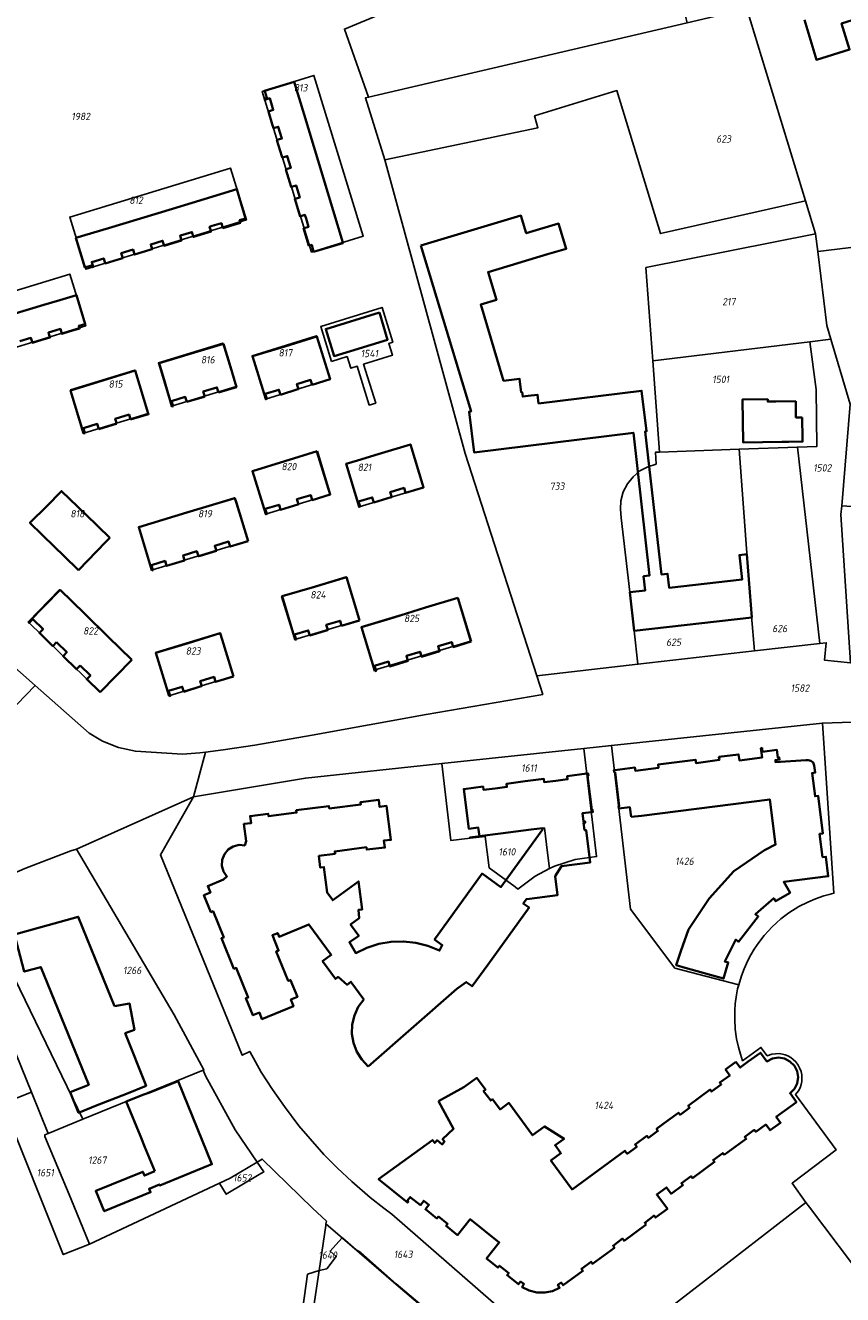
# Model space of a CAD drawing. Extents: x 177930 to 190767, y 381068 to 392034.
# Tile 138 of 256: x 183128 to 183328, y 386280 to 386591. Entities that reach past the tile are written whole.
import ezdxf
from ezdxf.enums import TextEntityAlignment as Align

# ---------------------------------------------------------------- set-up
doc = ezdxf.new("R2010")
doc.units = 0
for name, color, linetype, lineweight in [('B-XX-KG-GRENS_PERCEEL-GV', 150, 'Continuous', 25), ('B-XX-KG-GRENS_PERCEEL-S', 150, 'Continuous', 25), ('B-XX-OG-BEBOUWING-G', 7, 'Continuous', 35)]:
    doc.layers.add(name, color=color, linetype=linetype, lineweight=lineweight)
doc.styles.add('NLCS-ISO', font='NLCS-ISO.ttf', dxfattribs={"height": 1.8})

# ---------------------------------------------------------------- blocks, each defined once
blk = doc.blocks.new('SKG-PERCEELNUMMER-SO')
at = {"layer": 'DefPoints'}
blk.add_point((0, 0), dxfattribs=at)
at = {"style": 'NLCS-ISO', "oblique": 10, "flags": 1}
blk.add_attdef('GEMEENTECODE', text='', height=1.8, dxfattribs=at).set_placement((-0.5, 2.55), align=Align.MIDDLE_RIGHT)
blk.add_attdef('SECTIE', text='', height=1.8, dxfattribs=at).set_placement((0.5, 2.5), align=Align.MIDDLE_LEFT)
at = {"style": 'NLCS-ISO', "oblique": 10}
blk.add_attdef('PERCEELNUMMER', text='', height=1.8, dxfattribs=at).set_placement((0, 0), align=Align.MIDDLE_CENTER)

msp = doc.modelspace()

# ---------------------------------------------------------------- linework, layer by layer
at = {"layer": 'B-XX-KG-GRENS_PERCEEL-GV'}
for points in [[(183339.36, 386679.92), (183311.25, 386667.92), (183286.25, 386657.36), (183282.208, 386671.109), (183280.64, 386670.258), (183282.945, 386663.338), (183286.749, 386651.519), (183290.641, 386639.859), (183304.865, 386594.954), (183319.273, 386547.916), (183321.737, 386539.871), (183322.281, 386535.472), (183344.617, 386538.171)], [(183105.247, 386451.484), (183130.498, 386429.169), (183143.726, 386417.479), (183147.001, 386415.503), (183150.936, 386413.99), (183155.061, 386413.071), (183166.606, 386412.346), (183170.893, 386412.692), (183172.267, 386412.867), (183176.57, 386413.415), (183184.363, 386414.566), (183198.423, 386417.042), (183226.295, 386422.099), (183254.879, 386426.987), (183253.407, 386431.57), (183235.92, 386486.004), (183216.235, 386557.941), (183211.428, 386573.129), (183212.215, 386573.313), (183206.281, 386589.991), (183285.054, 386622.786)], [(183121.519, 386419.977), (183130.498, 386429.169), (183105.247, 386451.484)], [(183330.324, 386434.745), (183323.904, 386435.396), (183324.346, 386439.632), (183322.77, 386439.453), (183306.743, 386437.631), (183278.214, 386434.389), (183253.407, 386431.57), (183254.879, 386426.987), (183226.295, 386422.099), (183198.423, 386417.042), (183184.363, 386414.566), (183176.57, 386413.415), (183172.267, 386412.867), (183169.3, 386401.88), (183196.72, 386406.5), (183230.192, 386410.061), (183264.995, 386413.764), (183271.707, 386414.478), (183323.416, 386419.979), (183340.191, 386420.556)], [(183127.944, 386384.376), (183139.27, 386388.651), (183140.664, 386389.103), (183169.3, 386401.88), (183172.267, 386412.867), (183170.893, 386412.692), (183166.606, 386412.346), (183155.061, 386413.071), (183150.936, 386413.99), (183147.001, 386415.503), (183143.726, 386417.479), (183130.498, 386429.169), (183121.519, 386419.977)], [(183340.191, 386420.556), (183323.416, 386419.979), (183326.26, 386378.278), (183325.101, 386378.006), (183323.791, 386377.614), (183321.762, 386376.892), (183319.813, 386376.078), (183317.66, 386375.035), (183315.188, 386373.473), (183313.245, 386371.971), (183312.16, 386371.017), (183311.042, 386370.005), (183310.174, 386369.08), (183309.185, 386367.89), (183307.875, 386366.228), (183306.718, 386364.583), (183305.914, 386363.214), (183305.164, 386361.839), (183304.24, 386359.761), (183303.613, 386358.056), (183302.941, 386355.836), (183302.657, 386354.871), (183302.367, 386353.412), (183302.064, 386351.151), (183301.937, 386349.541), (183301.928, 386347.368), (183302.055, 386344.948), (183302.367, 386342.629), (183302.836, 386340.549), (183303.361, 386338.832), (183303.867, 386337.234), (183308.364, 386340.527), (183309.901, 386338.429), (183311.023, 386338.829), (183311.946, 386338.973), (183312.798, 386338.988), (183313.619, 386338.855), (183314.291, 386338.67), (183314.925, 386338.415), (183315.646, 386338.023), (183316.281, 386337.543), (183316.912, 386336.948), (183317.469, 386336.199), (183317.81, 386335.533), (183318.18, 386334.594), (183318.353, 386333.829), (183318.413, 386333.089), (183318.352, 386332.153), (183318.188, 386331.386), (183317.944, 386330.64), (183317.544, 386329.905), (183316.847, 386328.942), (183326.76, 386315.403), (183315.998, 386307.216), (183319.401, 386302.541), (183320.264, 386301.355), (183334.552, 386282.439)], [(183266.634, 386261.693), (183319.401, 386302.541), (183315.998, 386307.216), (183326.76, 386315.403), (183316.847, 386328.942), (183317.544, 386329.905), (183317.944, 386330.64), (183318.188, 386331.386), (183318.352, 386332.153), (183318.413, 386333.089), (183318.353, 386333.829), (183318.18, 386334.594), (183317.81, 386335.533), (183317.469, 386336.199), (183316.912, 386336.948), (183316.281, 386337.543), (183315.646, 386338.023), (183314.925, 386338.415), (183314.291, 386338.67), (183313.619, 386338.855), (183312.798, 386338.988), (183311.946, 386338.973), (183311.023, 386338.829), (183309.901, 386338.429), (183308.364, 386340.527), (183303.867, 386337.234), (183303.361, 386338.832), (183302.836, 386340.549), (183302.367, 386342.629), (183302.055, 386344.948), (183301.928, 386347.368), (183301.937, 386349.541), (183302.064, 386351.151), (183302.367, 386353.412), (183302.657, 386354.871), (183302.941, 386355.836), (183287.3, 386359.9), (183276.4, 386374.35), (183271.707, 386414.478), (183264.995, 386413.764), (183268.1, 386387.25), (183262.831, 386386.538), (183257.76, 386384.94), (183256.56, 386384.321), (183253.038, 386382.504), (183248.8, 386379.3), (183248.1, 386379.819), (183241.8, 386384.5), (183240.8, 386392.2), (183237.079, 386391.757), (183232.4, 386391.2), (183230.192, 386410.061), (183196.72, 386406.5), (183169.3, 386401.88), (183161.19, 386387.73), (183181.24, 386338.59), (183183.09, 386339.5), (183185.918, 386334.448), (183188.627, 386330.223), (183191.618, 386326.052), (183195.14, 386321.296), (183197.88, 386318.08), (183201.234, 386314.271), (183204.589, 386310.924), (183208.13, 386307.63), (183212.622, 386303.74), (183215.917, 386301.089), (183217.91, 386299.69), (183263.93, 386259.6)], [(183263.93, 386259.6), (183217.91, 386299.69), (183215.917, 386301.089), (183212.622, 386303.74), (183208.13, 386307.63), (183204.589, 386310.924), (183201.234, 386314.271), (183197.88, 386318.08), (183195.14, 386321.296), (183191.618, 386326.052), (183188.627, 386330.223), (183185.918, 386334.448), (183183.09, 386339.5), (183181.24, 386338.59), (183161.19, 386387.73), (183169.3, 386401.88), (183140.664, 386389.103), (183164.534, 386348.484), (183171.853, 386335.012), (183171.715, 386334.953), (183172.285, 386333.526), (183179.496, 386320.344), (183184.881, 386312.4), (183186.165, 386313.157), (183198.45, 386301.105), (183201.863, 386297.923), (183201.765, 386297.265), (183205.801, 386293.793), (183205.932, 386293.771), (183209.155, 386290.941), (183210.328, 386290.249), (183218.948, 386282.595), (183224.789, 386277.651)], [(183194.039, 386262.042), (183197.245, 386284.949), (183200.075, 386285.846), (183201.713, 386296.913), (183201.765, 386297.265), (183201.863, 386297.923), (183198.45, 386301.105), (183186.165, 386313.157), (183184.881, 386312.4), (183186.51, 386309.993), (183185.438, 386309.357), (183177.352, 386304.554), (183175.759, 386307.087), (183175.643, 386307.272), (183143.799, 386292.341), (183137.398, 386289.736), (183122.578, 386326.758), (183129.576, 386329.563), (183110.49, 386376.501)]]:
    msp.add_lwpolyline(points, dxfattribs=at)
for points in [[(183291.8, 386596.78), (183292.861, 386597.093), (183292.701, 386597.62), (183285.054, 386622.786), (183206.281, 386589.991), (183212.215, 386573.313), (183290.3, 386591.552), (183289.8, 386593.45), (183289.14, 386595.99)], [(183212.215, 386573.313), (183211.428, 386573.129), (183216.235, 386557.941), (183253.706, 386565.818), (183252.898, 386568.77), (183273.083, 386574.913), (183283.733, 386539.887), (183319.273, 386547.916), (183304.865, 386594.954), (183290.3, 386591.552)], [(183210.918, 386539.231), (183198.831, 386578.65), (183186.171, 386574.716), (183198.256, 386535.379)], [(183198.256, 386535.379), (183186.171, 386574.716), (183198.831, 386578.65), (183210.918, 386539.231)], [(183321.737, 386539.871), (183319.273, 386547.916), (183283.733, 386539.887), (183273.083, 386574.913), (183252.898, 386568.77), (183253.706, 386565.818), (183216.235, 386557.941), (183235.92, 386486.004), (183253.407, 386431.57), (183278.214, 386434.389), (183277.32, 386442.57), (183276.27, 386452.04), (183274.149, 386470.268), (183273.954, 386472.398), (183274.048, 386474.438), (183274.636, 386476.599), (183275.66, 386478.62), (183277.022, 386480.315), (183278.69, 386481.728), (183280.654, 386482.77), (183282.663, 386483.402), (183282.555, 386486.343), (183283.526, 386486.379), (183281.878, 386508.689), (183280.188, 386531.569)], [(183182.293, 386543.247), (183178.405, 386555.941), (183138.969, 386543.923), (183142.888, 386531.175)], [(183142.888, 386531.175), (183138.969, 386543.923), (183178.405, 386555.941), (183182.293, 386543.247)], [(183322.281, 386535.472), (183321.737, 386539.871), (183280.188, 386531.569), (183281.878, 386508.689), (183320.372, 386513.384), (183325.519, 386514.012), (183324.519, 386517.39)], [(183366.441, 386501.357), (183365.988, 386505.267), (183354.707, 386539.375), (183344.617, 386538.171), (183322.281, 386535.472), (183324.519, 386517.39), (183325.519, 386514.012), (183330.241, 386498.066), (183328.223, 386473.188), (183361.795, 386471.001), (183367.41, 386470.61), (183367.907, 386478.151), (183368.35, 386484.87)], [(183142.903, 386517.329), (183138.987, 386529.98), (183099.621, 386517.921), (183103.513, 386505.213)], [(183103.513, 386505.213), (183099.621, 386517.921), (183138.987, 386529.98), (183142.903, 386517.329)], [(183203.114, 386508.57), (183206.958, 386509.769), (183207.85, 386506.911), (183209.418, 386507.4), (183212.389, 386497.877), (183213.957, 386498.366), (183210.986, 386507.889), (183218.061, 386510.097), (183217.169, 386512.956), (183218.125, 386513.254), (183215.503, 386521.811), (183200.487, 386517.094)], [(183203.114, 386508.57), (183200.487, 386517.094), (183215.503, 386521.811), (183218.125, 386513.254), (183217.169, 386512.956), (183218.061, 386510.097), (183210.986, 386507.889), (183213.957, 386498.366), (183212.389, 386497.877), (183209.418, 386507.4), (183207.85, 386506.911), (183206.958, 386509.769)], [(183183.659, 386509.92), (183186.966, 386499.331), (183202.727, 386504.224), (183199.425, 386514.847)], [(183186.966, 386499.331), (183183.659, 386509.92), (183199.425, 386514.847), (183202.727, 386504.224)], [(183163.947, 386497.6), (183160.708, 386508.2), (183176.494, 386513.049), (183179.753, 386502.454)], [(183160.708, 386508.2), (183163.947, 386497.6), (183179.753, 386502.454), (183176.494, 386513.049)], [(183283.526, 386486.379), (183302.989, 386487.079), (183317.309, 386487.594), (183322.062, 386487.765), (183321.866, 386501.674), (183320.372, 386513.384), (183281.878, 386508.689)], [(183320.372, 386513.384), (183321.866, 386501.674), (183322.062, 386487.765), (183317.309, 386487.594), (183322.77, 386439.453), (183324.346, 386439.632), (183323.904, 386435.396), (183330.324, 386434.745), (183327.974, 386471.098), (183328.223, 386473.188), (183330.241, 386498.066), (183325.519, 386514.012)], [(183142.437, 386490.994), (183139.188, 386501.59), (183154.965, 386506.436), (183158.213, 386495.839)], [(183139.188, 386501.59), (183142.437, 386490.994), (183158.213, 386495.839), (183154.965, 386506.436)], [(183209.87, 386472.92), (183206.68, 386483.45), (183222.48, 386488.25), (183225.68, 386477.71)], [(183225.68, 386477.71), (183222.48, 386488.25), (183206.68, 386483.45), (183209.87, 386472.92)], [(183283.526, 386486.379), (183282.555, 386486.343), (183282.663, 386483.402), (183280.654, 386482.77), (183278.69, 386481.728), (183277.022, 386480.315), (183275.66, 386478.62), (183274.636, 386476.599), (183274.048, 386474.438), (183273.954, 386472.398), (183274.149, 386470.268), (183276.27, 386452.04), (183277.32, 386442.57), (183278.214, 386434.389), (183306.743, 386437.631), (183306.065, 386446.174), (183302.989, 386487.079)], [(183302.989, 386487.079), (183306.065, 386446.174), (183306.743, 386437.631), (183322.77, 386439.453), (183317.309, 386487.594)], [(183202.698, 386475.988), (183199.477, 386486.537), (183183.668, 386481.711), (183186.917, 386471.126)], [(183186.917, 386471.126), (183183.668, 386481.711), (183199.477, 386486.537), (183202.698, 386475.988)], [(183148.762, 386465.331), (183136.962, 386476.918), (183129.199, 386469.046), (183141.016, 386457.444)], [(183129.199, 386469.046), (183136.962, 386476.918), (183148.762, 386465.331), (183141.016, 386457.444)], [(183159.034, 386457.408), (183155.8, 386467.973), (183179.367, 386475.161), (183182.601, 386464.594)], [(183182.601, 386464.594), (183179.367, 386475.161), (183155.8, 386467.973), (183159.034, 386457.408)], [(183372.672, 386460.398), (183367.47, 386470.61), (183367.41, 386470.61), (183361.795, 386471.001), (183328.223, 386473.188), (183327.974, 386471.098), (183330.324, 386434.745), (183342.224, 386433.539), (183342.658, 386447.038), (183357.043, 386446.174), (183358.368, 386458.414), (183366.55, 386459.943)], [(183209.915, 386445.183), (183206.72, 386455.765), (183190.906, 386450.984), (183194.099, 386440.41)], [(183194.099, 386440.41), (183190.906, 386450.984), (183206.72, 386455.765), (183209.915, 386445.183)], [(183154.11, 386435.481), (183136.491, 386452.691), (183128.783, 386444.759), (183146.42, 386427.566)], [(183128.783, 386444.759), (183136.491, 386452.691), (183154.11, 386435.481), (183146.42, 386427.566)], [(183213.617, 386432.927), (183210.418, 386443.518), (183233.98, 386450.646), (183237.177, 386440.067)], [(183237.177, 386440.067), (183233.98, 386450.646), (183210.418, 386443.518), (183213.617, 386432.927)], [(183179.049, 386431.483), (183175.847, 386442.04), (183160.011, 386437.261), (183163.227, 386426.681)], [(183163.227, 386426.681), (183160.011, 386437.261), (183175.847, 386442.04), (183179.049, 386431.483)], [(183302.941, 386355.836), (183303.613, 386358.056), (183304.24, 386359.761), (183305.164, 386361.839), (183305.914, 386363.214), (183306.718, 386364.583), (183307.875, 386366.228), (183309.185, 386367.89), (183310.174, 386369.08), (183311.042, 386370.005), (183312.16, 386371.017), (183313.245, 386371.971), (183315.188, 386373.473), (183317.66, 386375.035), (183319.813, 386376.078), (183321.762, 386376.892), (183323.791, 386377.614), (183325.101, 386378.006), (183326.26, 386378.278), (183323.416, 386419.979), (183271.707, 386414.478), (183276.4, 386374.35), (183287.3, 386359.9)], [(183237.079, 386391.757), (183237.004, 386391.979), (183255.305, 386394.285), (183256.077, 386388.155), (183256.56, 386384.321), (183257.76, 386384.94), (183262.831, 386386.538), (183268.1, 386387.25), (183264.995, 386413.764), (183230.192, 386410.061), (183232.4, 386391.2)], [(183237.079, 386391.757), (183240.8, 386392.2), (183241.8, 386384.5), (183248.1, 386379.819), (183248.8, 386379.3), (183253.038, 386382.504), (183256.56, 386384.321), (183256.077, 386388.155), (183255.305, 386394.285), (183237.004, 386391.979)], [(183115.053, 386378.685), (183142.163, 386322.908), (183171.715, 386334.953), (183171.853, 386335.012), (183164.534, 386348.484), (183140.664, 386389.103), (183139.27, 386388.651), (183127.944, 386384.376), (183116.686, 386379.468)], [(183115.053, 386378.685), (183110.49, 386376.501), (183129.576, 386329.563), (183133.706, 386319.441), (183142.163, 386322.908)], [(183133.706, 386319.441), (183132.896, 386319.108), (183132.85, 386318.659), (183139.216, 386303.473), (183143.799, 386292.341), (183175.643, 386307.272), (183178.262, 386308.5), (183184.881, 386312.4), (183179.496, 386320.344), (183172.285, 386333.526), (183171.715, 386334.953), (183142.163, 386322.908)], [(183133.706, 386319.441), (183129.576, 386329.563), (183122.578, 386326.758), (183137.398, 386289.736), (183143.799, 386292.341), (183139.216, 386303.473), (183132.85, 386318.659), (183132.896, 386319.108)], [(183186.51, 386309.993), (183184.881, 386312.4), (183178.262, 386308.5), (183175.643, 386307.272), (183175.759, 386307.087), (183177.352, 386304.554), (183185.438, 386309.357)], [(183266.634, 386261.693), (183285.985, 386238.758), (183286.028, 386238.523), (183336.295, 386279.938), (183334.552, 386282.439), (183320.264, 386301.355), (183319.401, 386302.541)], [(183201.713, 386296.913), (183200.075, 386285.846), (183201.941, 386286.256), (183204.284, 386289.257), (183202.784, 386290.61), (183205.669, 386293.817), (183205.801, 386293.793), (183201.765, 386297.265)], [(183196.706, 386263.087), (183194.96, 386251.281), (183192.063, 386231.7), (183236.751, 386254.953), (183237.864, 386255.604), (183238.098, 386255.696), (183243.123, 386261.225), (183243.269, 386261.573), (183225.473, 386276.876), (183218.894, 386282.534), (183205.801, 386293.793), (183205.669, 386293.817), (183202.784, 386290.61), (183204.284, 386289.257), (183201.941, 386286.256), (183200.075, 386285.846)], [(183225.473, 386276.876), (183243.269, 386261.573), (183243.283, 386261.607), (183243.096, 386261.78), (183229.118, 386274.134), (183228.873, 386274.144), (183228.617, 386274.624), (183225.51, 386276.918), (183224.789, 386277.651), (183218.948, 386282.595), (183210.328, 386290.249), (183209.155, 386290.941), (183205.932, 386293.771), (183205.801, 386293.793), (183218.894, 386282.534)], [(183192.063, 386231.7), (183194.96, 386251.281), (183196.706, 386263.087), (183200.075, 386285.846), (183197.245, 386284.949), (183194.039, 386262.042), (183192.259, 386251.569), (183191.839, 386249.395), (183187.97, 386229.306), (183189.556, 386230.243), (183190.281, 386230.773)]]:
    msp.add_lwpolyline(points, close=True, dxfattribs=at)
at = {"layer": 'B-XX-OG-BEBOUWING-G'}
for points in [[(183319, 386592.232), (183321.96, 386582.497), (183330.069, 386584.973), (183328.108, 386591.392), (183332.034, 386592.591), (183331.023, 386595.903)], [(183193.997, 386577.091), (183186.715, 386574.892), (183186.757, 386574.751)], [(183196.419, 386569.07), (183193.997, 386577.091)], [(183186.757, 386574.751), (183187.249, 386573.122), (183186.7, 386572.957)], [(183186.7, 386572.957), (183186.778, 386572.698)], [(183186.778, 386572.698), (183186.78, 386572.698), (183187.985, 386573.063), (183188.852, 386570.19), (183187.646, 386569.826)], [(183187.646, 386569.826), (183188.589, 386566.705)], [(183198.784, 386561.241), (183196.419, 386569.07)], [(183188.589, 386566.705), (183188.887, 386565.717)], [(183188.887, 386565.717), (183190.093, 386566.081), (183190.969, 386563.181), (183189.832, 386562.837)], [(183189.832, 386562.837), (183189.763, 386562.816), (183190.953, 386558.876)], [(183201.148, 386553.412), (183198.784, 386561.241)], [(183190.953, 386558.876), (183191.061, 386558.518), (183191.154, 386558.546)], [(183191.154, 386558.546), (183192.267, 386558.882), (183193.143, 386555.982), (183192.03, 386555.646)], [(183192.03, 386555.646), (183191.937, 386555.618), (183193.235, 386551.319), (183193.361, 386551.357)], [(183203.512, 386545.583), (183201.148, 386553.412)], [(183179.956, 386550.743), (183171.944, 386548.325)], [(183182.091, 386543.619), (183179.956, 386550.743)], [(183193.361, 386551.357), (183194.441, 386551.684), (183194.523, 386551.411)], [(183194.523, 386551.411), (183195.329, 386548.745), (183194.25, 386548.419)], [(183164.13, 386545.967), (183156.316, 386543.608)], [(183171.944, 386548.325), (183164.13, 386545.967)], [(183194.25, 386548.419), (183194.123, 386548.381), (183195.412, 386544.111), (183195.575, 386544.16)], [(183156.316, 386543.608), (183148.501, 386541.25)], [(183173.92, 386541.778), (183176.143, 386542.444), (183176.505, 386541.237), (183180.807, 386542.527), (183180.612, 386543.176), (183182.091, 386543.619)], [(183195.575, 386544.16), (183196.619, 386544.475), (183196.889, 386543.582)], [(183196.889, 386543.582), (183197.498, 386541.565), (183196.452, 386541.25)], [(183205.897, 386537.687), (183203.512, 386545.583)], [(183304.924, 386461.346), (183303.069, 386461.137), (183303.745, 386455.13), (183285.858, 386453.115), (183285.469, 386456.562), (183283.96, 386456.392), (183279.992, 386491.433), (183280.349, 386491.477), (183279.132, 386501.403), (183253.881, 386498.305), (183253.622, 386500.42), (183251.29, 386500.134), (183249.99, 386499.975), (183249.861, 386501.026), (183249.643, 386500.999), (183249.235, 386504.315), (183245.284, 386503.827), (183239.691, 386522.49), (183243.532, 386523.642), (183241.491, 386530.453), (183256.057, 386534.821), (183260.639, 386536.195), (183258.791, 386542.357), (183250.834, 386539.97), (183249.533, 386544.305), (183225.005, 386536.946)], [(183148.501, 386541.25), (183140.501, 386538.835)], [(183166.102, 386539.434), (183168.92, 386540.279), (183169.282, 386539.072), (183173.602, 386540.367), (183173.24, 386541.574), (183173.92, 386541.778)], [(183196.452, 386541.25), (183196.291, 386541.201), (183197.59, 386536.903), (183197.771, 386536.958)], [(183140.501, 386538.835), (183142.674, 386531.586)], [(183158.647, 386535.883), (183159.177, 386536.042), (183158.815, 386537.249), (183161.717, 386538.12), (183162.079, 386536.913), (183166.389, 386538.205), (183166.028, 386539.412), (183166.102, 386539.434)], [(183197.771, 386536.958), (183198.27, 386537.108), (183198.742, 386535.39)], [(183198.742, 386535.39), (183205.935, 386537.562), (183205.897, 386537.687)], [(183225.005, 386536.946), (183237.34, 386496.31), (183236.84, 386496.25), (183238.06, 386486.3), (183277.11, 386491.08), (183281.07, 386456.15), (183279.62, 386455.94), (183280, 386452.49), (183276.27, 386452.04), (183277.32, 386442.57), (183306.093, 386445.826)], [(183143.205, 386531.745), (183144.357, 386532.09), (183144.492, 386531.64), (183144.751, 386531.718), (183144.389, 386532.925), (183147.301, 386533.798), (183147.663, 386532.591), (183150.828, 386533.54)], [(183150.828, 386533.54), (183151.964, 386533.88), (183151.602, 386535.087), (183154.495, 386535.954), (183154.856, 386534.747), (183158.647, 386535.883)], [(183142.674, 386531.586), (183143.205, 386531.745)], [(183140.632, 386524.84), (183136.53, 386523.603), (183132.62, 386522.423)], [(183142.777, 386517.728), (183140.632, 386524.84)], [(183132.62, 386522.423), (183124.8, 386520.065)], [(183134.591, 386515.891), (183136.682, 386516.522), (183137.046, 386515.316), (183138.864, 386515.864), (183141.395, 386516.627), (183141.206, 386517.254), (183142.777, 386517.728)], [(183126.77, 386513.533), (183129.454, 386514.342), (183129.817, 386513.136), (183131.044, 386513.506), (183134.116, 386514.432), (183133.752, 386515.638), (183134.591, 386515.891)], [(183199.541, 386514.706), (183191.65, 386512.264)], [(183198.391, 386502.824), (183202.795, 386504.186), (183199.541, 386514.706)], [(183176.647, 386512.886), (183168.748, 386510.501)], [(183175.428, 386500.973), (183179.844, 386502.298), (183178.111, 386508.036), (183176.647, 386512.886)], [(183191.65, 386512.264), (183183.756, 386509.822)], [(183163.316, 386508.861), (183160.907, 386508.133), (183162.095, 386504.054), (183163.993, 386497.542), (183164.289, 386497.631)], [(183168.748, 386510.501), (183163.316, 386508.861)], [(183183.756, 386509.822), (183187.016, 386499.305), (183187.281, 386499.387)], [(183155.045, 386506.349), (183147.09, 386503.908)], [(183153.868, 386494.314), (183158.29, 386495.618), (183158.222, 386495.842), (183155.045, 386506.349)], [(183147.09, 386503.908), (183139.155, 386501.474)], [(183172.066, 386499.965), (183171.699, 386501.191), (183175.061, 386502.199), (183175.428, 386500.973)], [(183195.038, 386501.787), (183194.659, 386503.009), (183198.013, 386504.047), (183198.391, 386502.824)], [(183139.155, 386501.474), (183142.389, 386490.929), (183142.713, 386491.024)], [(183164.289, 386497.631), (183163.921, 386498.857), (183167.283, 386499.866), (183167.651, 386498.64)], [(183167.651, 386498.64), (183171.94, 386499.927)], [(183171.94, 386499.927), (183172.066, 386499.965)], [(183187.281, 386499.387), (183186.902, 386500.61), (183190.255, 386501.647), (183190.634, 386500.424)], [(183190.634, 386500.424), (183194.904, 386501.746)], [(183194.904, 386501.746), (183195.038, 386501.787)], [(183316.88, 386498.826), (183311.987, 386498.752), (183310.031, 386498.722), (183310.022, 386499.322), (183303.823, 386499.225), (183303.984, 386488.715), (183313.513, 386488.862), (183315.235, 386488.889)], [(183318.489, 386494.872), (183316.941, 386494.848), (183316.88, 386498.826)], [(183142.713, 386491.024), (183142.351, 386492.252), (183145.717, 386493.245), (183146.079, 386492.017)], [(183146.079, 386492.017), (183150.352, 386493.277)], [(183150.501, 386493.321), (183150.139, 386494.549), (183153.506, 386495.541), (183153.868, 386494.314)], [(183150.352, 386493.277), (183150.501, 386493.321)], [(183318.569, 386489.643), (183318.489, 386494.872)], [(183217.776, 386475.314), (183217.905, 386475.353), (183217.533, 386476.578), (183220.893, 386477.596), (183221.264, 386476.371), (183225.676, 386477.709), (183222.482, 386488.248), (183214.579, 386485.85)], [(183315.235, 386488.889), (183318.58, 386488.94), (183318.569, 386489.643)], [(183191.664, 386484.13), (183183.755, 386481.711), (183186.998, 386471.124), (183187.279, 386471.21), (183186.905, 386472.434), (183190.261, 386473.461), (183190.635, 386472.237), (183194.902, 386473.542)], [(183199.572, 386486.548), (183191.664, 386484.13)], [(183194.902, 386473.542), (183195.044, 386473.585), (183194.67, 386474.809), (183198.026, 386475.835), (183198.4, 386474.611), (183202.809, 386475.959), (183199.572, 386486.548)], [(183209.518, 386484.315), (183206.679, 386483.453), (183209.872, 386472.919), (183209.89, 386472.925)], [(183214.579, 386485.85), (183209.518, 386484.315)], [(183136.983, 386476.815), (183136.96, 386476.791), (183133.485, 386473.203), (183129.199, 386469.046)], [(183142.903, 386471.082), (183136.983, 386476.815)], [(183179.461, 386475.106), (183167.694, 386471.524)], [(183182.672, 386464.555), (183179.739, 386474.193), (183179.461, 386475.106)], [(183209.89, 386472.925), (183210.134, 386472.998), (183209.763, 386474.223), (183213.122, 386475.241), (183213.493, 386474.016), (183217.776, 386475.314)], [(183148.824, 386465.348), (183142.903, 386471.082)], [(183167.694, 386471.524), (183155.938, 386467.946)], [(183129.199, 386469.046), (183135.228, 386463.156)], [(183155.938, 386467.946), (183159.12, 386457.386)], [(183141.139, 386457.413), (183147.854, 386464.346), (183148.824, 386465.348)], [(183135.228, 386463.156), (183137.515, 386460.922), (183141.139, 386457.413)], [(183159.12, 386457.386), (183159.367, 386457.461), (183158.995, 386458.686), (183162.353, 386459.708), (183162.725, 386458.483), (183167.136, 386459.826), (183166.763, 386461.05), (183170.121, 386462.072), (183170.493, 386460.848), (183170.906, 386460.974)], [(183170.906, 386460.974), (183174.904, 386462.19), (183174.531, 386463.415), (183177.889, 386464.437), (183178.262, 386463.212), (183182.672, 386464.555)], [(183306.093, 386445.826), (183304.924, 386461.346)], [(183206.827, 386455.738), (183198.936, 386453.38)], [(183209.652, 386446.279), (183206.827, 386455.738)], [(183136.596, 386452.63), (183128.871, 386444.672)], [(183142.585, 386446.786), (183136.596, 386452.63)], [(183198.936, 386453.38), (183191.046, 386451.023)], [(183191.046, 386451.023), (183194.225, 386440.385)], [(183234.07, 386450.687), (183226.139, 386448.251)], [(183237.366, 386439.947), (183234.07, 386450.687)], [(183148.396, 386441.115), (183142.585, 386446.786)], [(183209.995, 386445.132), (183209.652, 386446.279)], [(183226.139, 386448.251), (183218.4, 386445.874)], [(183128.871, 386444.672), (183129.027, 386444.52), (183129.921, 386445.436), (183132.433, 386442.984), (183131.539, 386442.068), (183134.838, 386438.848), (183135.732, 386439.764)], [(183202.11, 386442.758), (183202.22, 386442.791), (183201.851, 386444.017), (183205.212, 386445.029), (183205.579, 386443.811), (183205.581, 386443.803)], [(183205.581, 386443.803), (183209.995, 386445.132)], [(183218.4, 386445.874), (183210.471, 386443.439)], [(183210.471, 386443.439), (183213.765, 386432.704)], [(183154.208, 386435.443), (183148.396, 386441.115)], [(183176.346, 386440.435), (183175.87, 386441.99), (183167.979, 386439.571)], [(183179.117, 386431.394), (183176.346, 386440.435)], [(183194.225, 386440.385), (183194.444, 386440.451), (183194.075, 386441.677), (183197.437, 386442.689), (183197.805, 386441.463), (183202.11, 386442.758)], [(183135.732, 386439.764), (183138.244, 386437.313), (183137.35, 386436.397), (183140.65, 386433.177), (183141.544, 386434.093)], [(183167.979, 386439.571), (183160.089, 386437.153)], [(183160.089, 386437.153), (183163.335, 386426.557)], [(183221.697, 386435.138), (183221.84, 386435.182), (183221.464, 386436.406), (183224.82, 386437.436), (183225.196, 386436.212), (183229.437, 386437.513)], [(183229.437, 386437.513), (183229.603, 386437.564), (183229.227, 386438.788), (183232.583, 386439.818), (183232.958, 386438.594), (183237.366, 386439.947)], [(183141.544, 386434.093), (183144.056, 386431.641), (183143.162, 386430.725), (183146.461, 386427.506)], [(183146.461, 386427.506), (183154.208, 386435.443)], [(183213.765, 386432.704), (183214.077, 386432.8), (183213.702, 386434.024), (183217.057, 386435.053), (183217.433, 386433.83), (183221.697, 386435.138)], [(183171.226, 386428.976), (183171.354, 386429.015), (183170.979, 386430.239), (183174.334, 386431.267), (183174.71, 386430.043), (183179.117, 386431.394)], [(183163.335, 386426.557), (183163.59, 386426.636), (183163.215, 386427.859), (183166.571, 386428.888), (183166.946, 386427.664), (183171.226, 386428.976)], [(183308.336, 386413.835), (183308.633, 386411.524), (183303.07, 386410.806), (183302.869, 386412.299), (183298.075, 386411.695), (183298.192, 386410.953), (183292.473, 386410.187), (183292.36, 386410.97), (183283.187, 386409.826), (183283.289, 386409.033), (183277.587, 386408.293), (183277.475, 386409.08), (183272.538, 386408.462)], [(183319.395, 386410.859), (183311.96, 386410.359), (183311.923, 386410.908), (183312.937, 386411.04), (183312.861, 386411.576), (183312.495, 386411.534), (183312.258, 386413.39), (183308.756, 386412.944), (183308.644, 386413.866), (183308.336, 386413.835)], [(183279.099, 386397.285), (183310.53, 386401.255), (183311.964, 386390.192), (183309.235, 386388.825), (183301.72, 386383.721), (183295.67, 386376.975), (183290.621, 386369.439), (183288.696, 386364.127), (183287.614, 386360.657), (183289.8, 386360.04), (183299.211, 386357.383), (183300.337, 386361.342), (183299.504, 386361.592), (183302.205, 386366.94), (183302.889, 386366.402), (183307.706, 386372.585), (183307.024, 386373.123), (183311.52, 386377.068), (183311.96, 386376.317), (183315.516, 386378.383), (183313.946, 386381.073), (183324.858, 386382.449), (183324.271, 386387.24), (183323.476, 386387.146), (183322.749, 386392.831), (183323.535, 386392.954), (183322.402, 386402.118), (183321.613, 386402.03), (183320.884, 386407.728), (183321.672, 386407.84), (183321.441, 386409.587), (183321.438, 386409.612), (183321.17, 386410.283), (183320.616, 386410.748), (183319.908, 386410.893), (183319.395, 386410.859)], [(183258.103, 386405.858), (183255.224, 386405.521), (183255.167, 386406.279), (183250.589, 386405.7)], [(183264.915, 386395.518), (183265.304, 386395.559), (183265.263, 386395.873), (183264.869, 386395.827), (183264.599, 386397.881), (183266.822, 386398.163), (183267.191, 386398.21), (183267.123, 386398.755), (183266.927, 386398.721), (183265.877, 386407.078), (183266.066, 386407.106), (183266.001, 386407.648), (183265.716, 386407.612), (183260.89, 386407.003), (183260.982, 386406.195), (183258.103, 386405.858)], [(183272.538, 386408.462), (183272.412, 386408.446), (183272.352, 386408.439), (183272.415, 386407.909), (183272.475, 386407.913), (183272.616, 386407.923), (183273.658, 386399.58), (183273.466, 386399.551), (183273.537, 386399.02), (183276.246, 386399.352), (183276.54, 386396.962)], [(183243.227, 386403.981), (183240.352, 386403.645), (183240.289, 386404.394), (183235.515, 386403.793), (183236.748, 386394.071), (183239.099, 386394.369), (183239.364, 386392.277), (183244.52, 386392.934)], [(183250.589, 386405.7), (183246.012, 386405.122), (183246.102, 386404.318), (183243.227, 386403.981)], [(183254.849, 386394.25), (183254.889, 386394.007), (183244.626, 386379.771), (183240.022, 386383.081), (183229.259, 386368.154), (183228.369, 386366.975), (183230.279, 386365.595), (183229.592, 386364.25), (183226.766, 386365.397), (183223.808, 386366.142), (183220.775, 386366.471), (183217.726, 386366.377), (183214.72, 386365.862), (183211.813, 386364.936), (183209.063, 386363.616), (183207.512, 386366.288), (183209.788, 386367.855), (183207.791, 386370.586), (183209.934, 386372.186), (183209.709, 386374.178), (183210.622, 386374.298), (183209.758, 386381.185), (183203.427, 386376.557), (183202.044, 386378.449), (183201.27, 386384.697), (183200.377, 386384.586), (183200.026, 386387.415), (183204.018, 386387.942), (183203.94, 386388.536), (183211.673, 386389.557), (183211.751, 386388.962), (183216.201, 386389.469), (183215.941, 386391.19), (183217.673, 386391.356), (183216.615, 386399.688), (183214.902, 386399.431), (183214.712, 386401.184), (183210.249, 386400.607), (183210.326, 386400.024), (183202.568, 386399.049), (183202.497, 386399.638), (183194.473, 386398.622), (183194.548, 386398.024), (183187.696, 386397.163), (183187.63, 386397.751), (183183.164, 386397.185), (183183.403, 386395.447), (183181.647, 386395.246), (183182.193, 386391.077), (183181.925, 386389.978)], [(183276.54, 386396.962), (183279.099, 386397.285)], [(183233.836, 386354.846), (183236.156, 386356.507), (183237.595, 386355.476), (183241.423, 386360.773), (183251.536, 386374.768), (183250.13, 386375.783), (183250.891, 386376.836), (183251.677, 386376.938), (183258.545, 386377.826), (183257.95, 386382.426), (183259.455, 386384.94), (183266.547, 386385.827), (183265.525, 386393.762), (183265.144, 386393.738), (183264.915, 386395.518)], [(183244.52, 386392.934), (183252.081, 386393.897)], [(183252.081, 386393.897), (183254.849, 386394.25)], [(183181.925, 386389.978), (183180.466, 386390.101), (183179.044, 386389.756), (183177.803, 386388.979), (183176.872, 386387.85), (183176.346, 386386.484), (183176.279, 386385.022), (183176.677, 386383.613), (183177.501, 386382.403), (183176.667, 386381.624), (183172.797, 386380.038), (183173.457, 386378.443), (183171.858, 386377.809), (183173.556, 386373.646), (183174.105, 386373.881), (183176.711, 386367.47), (183176.161, 386367.248), (183179.215, 386359.763), (183179.772, 386359.993), (183182.716, 386352.76), (183182.164, 386352.547), (183183.86, 386348.398), (183185.444, 386349.044), (183186.093, 386347.471), (183193.836, 386350.628), (183193.2, 386352.23), (183194.787, 386352.868), (183193.101, 386357.009), (183192.546, 386356.783), (183189.598, 386364.026), (183190.153, 386364.252), (183188.638, 386367.975), (183189.935, 386368.503), (183190.265, 386367.627), (183197.599, 386370.634), (183203.044, 386363.159), (183200.947, 386361.651), (183204.12, 386357.295), (183204.758, 386357.767), (183206.926, 386355.85), (183207.89, 386356.595), (183211.042, 386352.281), (183209.694, 386350.436), (183208.737, 386348.36), (183208.209, 386346.137), (183208.131, 386343.853), (183208.505, 386341.599), (183209.317, 386339.463), (183210.535, 386337.529), (183212.111, 386335.874)], [(183212.111, 386335.874), (183233.836, 386354.846)], [(183299.342, 386314.159), (183304.742, 386318.106), (183304.388, 386318.589), (183306.739, 386320.298), (183307.085, 386319.829), (183309.55, 386321.624), (183310.609, 386320.201), (183313.173, 386322.062), (183312.13, 386323.499), (183317.047, 386327.113), (183315.486, 386329.283), (183316.551, 386330.351), (183317.235, 386331.695), (183317.469, 386333.185), (183317.232, 386334.674), (183316.547, 386336.018), (183315.48, 386337.084), (183314.136, 386337.769), (183312.647, 386338.005), (183311.157, 386337.769), (183309.813, 386337.085), (183308.218, 386339.187), (183305.271, 386337.035)], [(183302.244, 386337.015), (183299.7, 386335.13), (183300.73, 386333.67), (183298.27, 386331.88), (183298.63, 386331.4), (183296.278, 386329.68), (183295.93, 386330.16), (183290.54, 386326.21), (183290.88, 386325.73), (183288.53, 386324.01), (183288.17, 386324.49), (183285.534, 386322.567), (183282.77, 386320.55), (183283.13, 386320.07), (183280.78, 386318.35), (183280.43, 386318.84), (183277.53, 386316.7), (183277.92, 386316.18), (183275.58, 386314.44), (183275.03, 386315.18), (183262.08, 386305.73), (183256.901, 386312.804), (183259.337, 386314.588), (183257.919, 386316.525), (183260.127, 386318.142), (183255.283, 386321.142), (183252.362, 386319.003), (183246.58, 386326.9), (183244.45, 386325.32), (183242.58, 386327.8), (183242.14, 386327.47), (183240.39, 386329.81), (183240.88, 386330.17), (183239.318, 386332.262), (183238.73, 386333.05), (183235.58, 386330.74)], [(183305.271, 386337.035), (183303.274, 386335.577), (183302.244, 386337.015)], [(183235.58, 386330.74), (183229.352, 386327.326)], [(183229.352, 386327.326), (183233.046, 386320.586), (183230.328, 386317.997), (183230.839, 386317.461), (183230.249, 386316.74), (183228.982, 386317.757), (183228.435, 386317.104), (183227.849, 386317.818), (183214.674, 386308.191), (183221.783, 386302.501), (183221.969, 386302.723), (183221.702, 386302.95), (183222.428, 386303.84), (183224.895, 386301.87), (183225.75, 386302.94), (183226.992, 386301.927), (183226.139, 386300.855), (183228.947, 386298.619), (183229.315, 386299.081), (183231.584, 386297.265), (183231.217, 386296.793), (183234.02, 386294.546), (183237.116, 386298.408), (183244.218, 386292.681), (183241.109, 386288.829), (183243.898, 386286.578), (183244.283, 386287.033), (183246.55, 386285.209), (183246.172, 386284.753), (183248.964, 386282.503), (183249.466, 386283.126), (183250.266, 386282.562), (183249.829, 386281.789), (183251.563, 386280.941), (183253.439, 386280.484), (183255.368, 386280.441), (183257.263, 386280.812), (183259.033, 386281.582), (183258.607, 386282.368), (183259.422, 386282.875), (183259.893, 386282.231), (183264.724, 386285.773), (183264.376, 386286.244), (183266.723, 386287.981), (183267.078, 386287.482), (183272.471, 386291.447), (183272.136, 386291.922), (183274.464, 386293.655), (183274.811, 386293.159), (183280.205, 386297.109)], [(183280.205, 386297.109), (183279.873, 386297.557), (183282.19, 386299.311), (183282.555, 386298.834), (183285.437, 386300.951), (183282.821, 386304.514), (183285.21, 386306.23), (183286.338, 386304.644), (183289.246, 386306.773), (183288.891, 386307.245), (183291.248, 386308.961), (183291.593, 386308.487), (183296.993, 386312.438), (183296.645, 386312.912), (183298.99, 386314.636), (183299.342, 386314.159)]]:
    msp.add_lwpolyline(points, dxfattribs=at)
for points in [[(183214.847, 386520.526), (183201.714, 386516.496), (183203.747, 386509.871), (183216.88, 386513.901)], [(183149.93, 386350.61), (183145.318, 386362.039), (183141.08, 386372.54), (183125.44, 386368.19), (183127.814, 386359.086), (183131.923, 386360.206), (183143.649, 386331.363), (183139.112, 386329.519), (183141.158, 386324.487), (183145.695, 386326.332), (183152.889, 386329.172), (183157.703, 386331.113), (183152.57, 386343.98), (183154.81, 386344.8), (183153.62, 386351.3)], [(183159.82, 386310.16), (183157.279, 386309.12), (183156.892, 386310.056), (183145.373, 386305.339), (183147.423, 386300.367), (183158.783, 386305.029), (183158.423, 386305.904), (183160.975, 386306.951), (183161.098, 386306.653), (183173.022, 386311.566), (183173.814, 386311.892), (183165.56, 386332.279), (183158.395, 386329.378), (183157.147, 386328.954), (183152.84, 386327.252), (183156.356, 386318.745), (183157.387, 386316.063)]]:
    msp.add_lwpolyline(points, close=True, dxfattribs=at)

# ---------------------------------------------------------------- block references
at = {"layer": 'B-XX-KG-GRENS_PERCEEL-S'}
for p, values in [((183195.564, 386575.609), {'PERCEELNUMMER': '813'}), ((183141.669, 386568.592), {'PERCEELNUMMER': '1982'}), ((183299.227, 386563.082), {'PERCEELNUMMER': '623'}), ((183155.254, 386548.064), {'PERCEELNUMMER': '812'}), ((183300.498, 386523.212), {'PERCEELNUMMER': '217'}), ((183191.834, 386510.684), {'PERCEELNUMMER': '817'}), ((183172.806, 386508.985), {'PERCEELNUMMER': '816'}), ((183212.421, 386510.516), {'PERCEELNUMMER': '1541'}), ((183150.21, 386503.039), {'PERCEELNUMMER': '815'}), ((183298.5, 386504.175), {'PERCEELNUMMER': '1501'}), ((183192.684, 386482.821), {'PERCEELNUMMER': '820'}), ((183211.202, 386482.651), {'PERCEELNUMMER': '821'}), ((183323.392, 386482.491), {'PERCEELNUMMER': '1502'}), ((183258.412, 386478.009), {'PERCEELNUMMER': '733'}), ((183140.866, 386471.268), {'PERCEELNUMMER': '818'}), ((183172.126, 386471.268), {'PERCEELNUMMER': '819'}), ((183199.819, 386451.39), {'PERCEELNUMMER': '824'}), ((183222.755, 386445.614), {'PERCEELNUMMER': '825'}), ((183144.094, 386442.556), {'PERCEELNUMMER': '822'}), ((183312.971, 386443.137), {'PERCEELNUMMER': '626'}), ((183286.962, 386439.786), {'PERCEELNUMMER': '625'}), ((183169.238, 386437.629), {'PERCEELNUMMER': '823'}), ((183317.918, 386428.533), {'PERCEELNUMMER': '1582'}), ((183251.519, 386408.955), {'PERCEELNUMMER': '1611'}), ((183246.117, 386388.419), {'PERCEELNUMMER': '1610'}), ((183289.617, 386386.111), {'PERCEELNUMMER': '1426'}), ((183154.282, 386359.38), {'PERCEELNUMMER': '1266'}), ((183269.884, 386326.308), {'PERCEELNUMMER': '1424'}), ((183145.737, 386312.896), {'PERCEELNUMMER': '1267'}), ((183132.995, 386309.823), {'PERCEELNUMMER': '1651'}), ((183181.26, 386308.555), {'PERCEELNUMMER': '1652'}), ((183220.686, 386289.818), {'PERCEELNUMMER': '1643'}), ((183202.198, 386289.63), {'PERCEELNUMMER': '1640'})]:
    msp.add_blockref('SKG-PERCEELNUMMER-SO', p, dxfattribs=at).add_auto_attribs(values)

doc.saveas('drawing.dxf')
